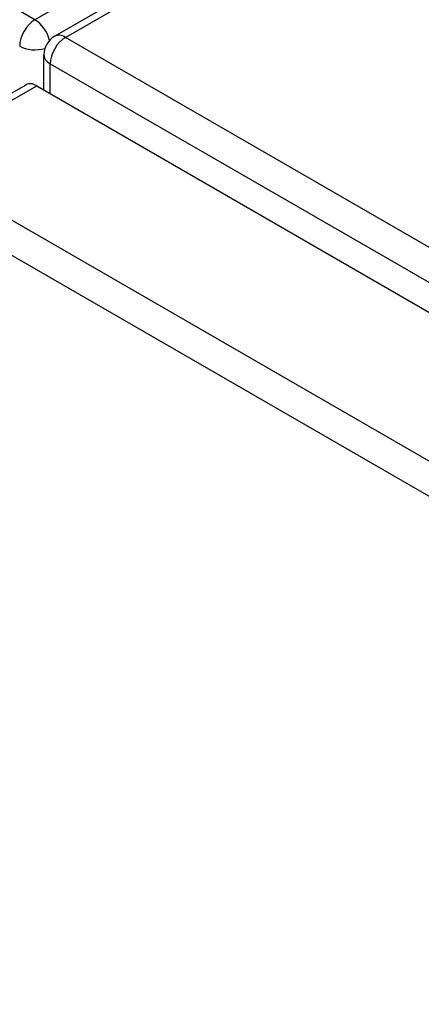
# Model space of a CAD drawing. Header units: inches. Extents: x 378.5 to 447.1, y 142.6 to 213.3.
# Tile 98 of 112: x 408.8 to 410.6, y 185.8 to 190.4. Entities that reach past the tile are written whole.
import ezdxf

# ---------------------------------------------------------------- set-up
doc = ezdxf.new("R2010")
doc.units = ezdxf.units.IN
doc.header["$MEASUREMENT"] = 0
doc.layers.add('Visible Edges(ANSI)', color=7, linetype='Continuous', lineweight=25)
doc.layers.add('Visible Tangent Edges(ANSI)', color=7, linetype='Continuous', lineweight=25)

msp = doc.modelspace()

# ---------------------------------------------------------------- linework, layer by layer
at = {"layer": 'Visible Edges(ANSI)'}
for p, q in [((417.3056, 195.0968), (408.9603, 190.2786)), ((408.9108, 190.0329), (408.9108, 190.1929)), ((408.2384, 189.7157), (408.8288, 190.0566)), ((408.8783, 190.0517), (438.2975, 173.0666))]:
    msp.add_line(p, q, dxfattribs=at)
msp.add_arc((409.0098, 190.1929), 0.099, 120, 180, dxfattribs=at)
msp.add_ellipse((408.8783, 189.9709), major_axis=(-0.0495, 0.0857), ratio=0.57735, start_param=5.497787, end_param=6.283185, dxfattribs=at)
at = {"layer": 'Visible Tangent Edges(ANSI)'}
for p, q in [((408.8698, 190.3545), (379.3113, 207.4201)), ((417.2151, 195.1727), (408.8698, 190.3545)), ((409.0098, 190.2737), (417.3551, 195.0919)), ((438.5683, 173.2081), (409.0098, 190.2737)), ((408.9398, 190.1525), (438.4983, 173.0869)), ((408.9398, 190.0162), (408.9398, 190.1525)), ((408.2879, 189.7108), (408.8783, 190.0517)), ((408.2879, 189.7108), (437.707, 172.7257)), ((437.637, 172.6044), (408.2178, 189.5896))]:
    msp.add_line(p, q, dxfattribs=at)
for centre, major_axis, start_param, end_param in [((408.8698, 190.2737), (0.0495, 0.0857), 0.785398, 2.356194), ((408.8698, 190.2737), (-0.0495, 0.0857), 4.23253, 5.497787), ((409.0098, 190.1929), (-0.0495, -0.0857), 3.926991, 5.497787), ((409.0098, 190.1929), (-0.0495, 0.0857), 5.497787, 6.283185), ((408.8698, 190.2737), (-0.099, 0), 0.785398, 2.050655), ((409.0098, 190.1929), (-0.099, 0), 0, 0.785398)]:
    msp.add_ellipse(centre, major_axis=major_axis, ratio=0.57735, start_param=start_param, end_param=end_param, dxfattribs=at)

doc.saveas('drawing.dxf')
